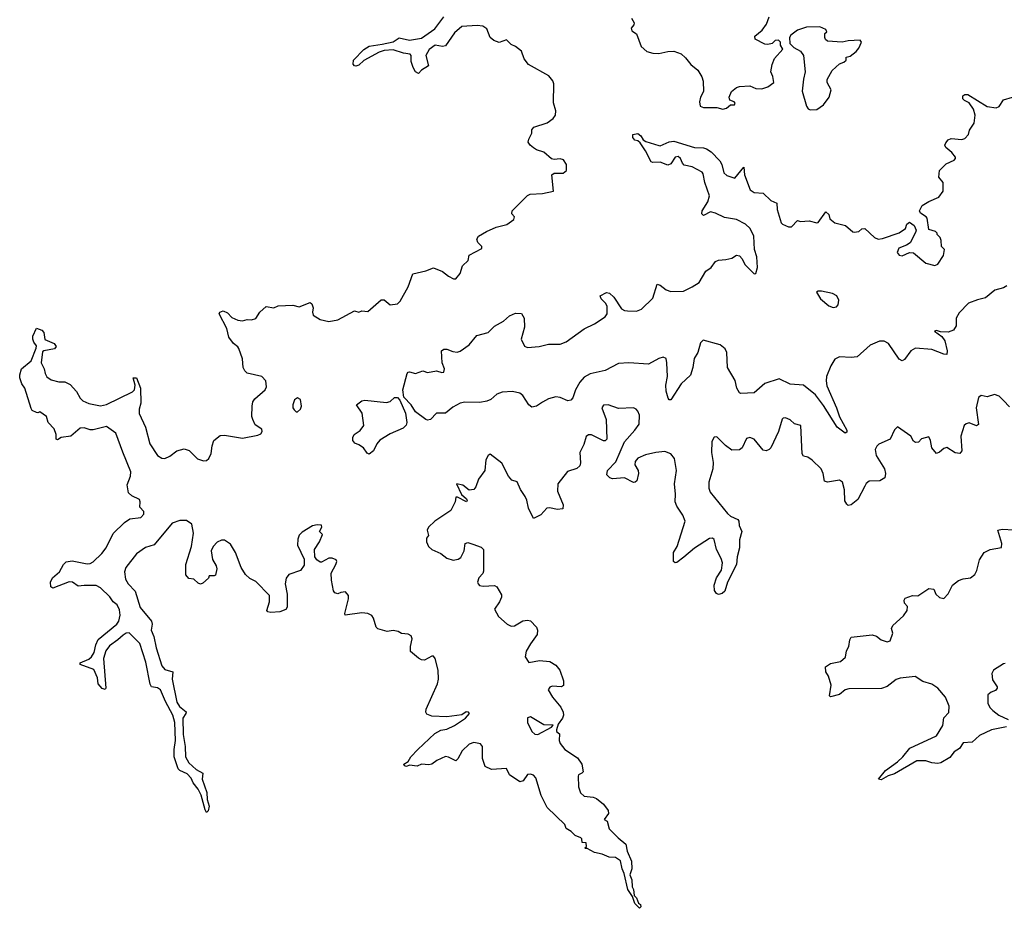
# Model space of a CAD drawing. Extents: x 2029662 to 2246637, y 225654 to 401419.
# Tile 63 of 256: x 2125022 to 2131620, y 288860 to 294815. Entities that reach past the tile are written whole.
import ezdxf

# ---------------------------------------------------------------- set-up
doc = ezdxf.new("R2010")
doc.units = 0

msp = doc.modelspace()

# ---------------------------------------------------------------- linework, layer by layer
at = {"layer": '0CON20XD'}
for points in [[(2126137.4, 290177.4), (2126136.7, 290165), (2126116.2, 290133.8), (2126118.7, 290025), (2126130.9, 289945), (2126133.5, 289875), (2126155, 289834.3), (2126205, 289789.4), (2126248.8, 289765), (2126244.4, 289725), (2126276, 289636), (2126279.1, 289589.1), (2126291.1, 289545), (2126285, 289513.3), (2126275, 289502.5), (2126265, 289520), (2126237.7, 289617.7), (2126217.5, 289657.5), (2126185, 289700.8), (2126172, 289732), (2126145, 289760.6), (2126095, 289782.5), (2126084.6, 289794.6), (2126056.5, 289875), (2126056.9, 289925), (2126067.3, 289985), (2126062.1, 290105), (2126049.7, 290155), (2125999.7, 290245), (2125965.2, 290325.2), (2125946.9, 290336.9), (2125906, 290345), (2125897, 290363), (2125868.8, 290508.8), (2125828, 290635), (2125755, 290705.7), (2125735, 290703.3), (2125715, 290691.5), (2125680.9, 290659.1), (2125625, 290619.4), (2125600, 290585), (2125584.5, 290535), (2125598.8, 290335), (2125595, 290327.5), (2125575, 290333.3), (2125548.8, 290365), (2125544.4, 290405), (2125520.4, 290460.4), (2125427.5, 290495), (2125427.5, 290505), (2125485, 290529.5), (2125504.4, 290545), (2125521.5, 290575), (2125533.4, 290626.6), (2125549.1, 290660.9), (2125673.5, 290765), (2125687.7, 290785), (2125696.7, 290825), (2125690.8, 290860.8), (2125675, 290893.1), (2125649.5, 290915), (2125627.3, 290947.3), (2125565, 291006.9), (2125535, 291023.1), (2125455, 291024.3), (2125415, 291018.6), (2125376.7, 291045), (2125355, 291046.9), (2125245, 291004.4), (2125231.4, 291015), (2125229.6, 291045), (2125242.2, 291075), (2125288.6, 291115), (2125315.6, 291165), (2125335, 291182.2), (2125375, 291187.9), (2125475, 291169.1), (2125495, 291170.9), (2125515, 291181.1), (2125572.7, 291237.3), (2125601.8, 291275), (2125648.1, 291371.9), (2125724, 291446), (2125759.7, 291470.3), (2125835, 291480), (2125855, 291502.5), (2125855, 291520), (2125828.3, 291548.3), (2125830, 291585), (2125825, 291600), (2125775, 291623.3), (2125752, 291645), (2125742.7, 291697.3), (2125764.3, 291755), (2125767.1, 291785), (2125713.1, 291916.9), (2125665.7, 292045), (2125605, 292089.5), (2125515, 292067.3), (2125495, 292067.1), (2125455, 292079.2), (2125426.7, 292076.7), (2125365.9, 292024.1), (2125300, 292015), (2125275, 292000), (2125267.5, 292005), (2125266.7, 292035), (2125253.6, 292073.6), (2125212.5, 292115), (2125202.5, 292155), (2125158.3, 292188.3), (2125145, 292180), (2125135, 292182.5), (2125107, 292197), (2125099.3, 292209.3), (2125056.7, 292345), (2125036.7, 292375), (2125023.3, 292415), (2125022.5, 292435), (2125033.8, 292475), (2125100.5, 292529.5), (2125133.8, 292615), (2125135, 292630), (2125116.2, 292655), (2125110, 292675), (2125110, 292695), (2125135, 292747.5), (2125170, 292735), (2125185, 292720), (2125192, 292672), (2125252.5, 292645), (2125267.5, 292625), (2125255, 292610), (2125185, 292596.7), (2125175, 292590), (2125166.7, 292515), (2125185.9, 292475.9), (2125193.3, 292445), (2125205, 292422.5), (2125232.7, 292402.7), (2125285, 292389.2), (2125325, 292387.5), (2125361.3, 292371.3), (2125403.4, 292323.4), (2125428.3, 292278.3), (2125445, 292262), (2125485, 292244.2), (2125565, 292227.5), (2125605, 292236), (2125779.3, 292320.7), (2125790.8, 292335), (2125796.4, 292366.4), (2125782.5, 292415), (2125805.9, 292415.9), (2125831.2, 292345), (2125834, 292245), (2125823.1, 292205), (2125823.1, 292175), (2125865.6, 292085), (2125893.8, 291973.8), (2125945, 291895.7), (2125975, 291876.9), (2125995.5, 291874.5), (2126028.9, 291891.1), (2126075, 291925.6), (2126125, 291938.9), (2126157.5, 291927.5), (2126215, 291872.5), (2126255, 291859.2), (2126275, 291860.8), (2126290, 291875), (2126305, 291907.5), (2126311.4, 291958.6), (2126324.3, 291995), (2126365, 292028.9), (2126395, 292030), (2126515, 292010.8), (2126619.3, 292030.7), (2126639.3, 292040.7), (2126647.5, 292055), (2126645, 292070), (2126600.7, 292100.7), (2126583.8, 292135), (2126578.8, 292155), (2126579.4, 292225), (2126585.6, 292254.4), (2126597.5, 292275), (2126667.5, 292335), (2126676.7, 292355), (2126672, 292395), (2126645, 292423.8), (2126546.1, 292446.1), (2126531.2, 292461.2), (2126520.8, 292485), (2126515, 292542.5), (2126491.7, 292611.7), (2126483.9, 292623.9), (2126454.3, 292644.3), (2126425, 292686.7), (2126411.4, 292745), (2126358.8, 292845), (2126364.4, 292855.6), (2126385, 292864), (2126415, 292850.8), (2126445, 292820), (2126485, 292802), (2126515, 292796.2), (2126547, 292807), (2126575, 292803.3), (2126605, 292812.5), (2126632.5, 292855), (2126675, 292893.3), (2126725, 292883.3), (2126755, 292896.7), (2126853, 292903), (2126895, 292890), (2126969.3, 292919.3), (2126980.7, 292910.7), (2126988.8, 292885), (2126984, 292855), (2126990, 292835), (2127035, 292806.7), (2127095, 292793.3), (2127155, 292803.8), (2127265, 292863.8), (2127295, 292856.2), (2127316.2, 292863.8), (2127355, 292858.8), (2127445, 292937.5), (2127465, 292937.5), (2127505, 292903.3), (2127555, 292911.2), (2127571.2, 292928.8), (2127625.8, 293025), (2127657.5, 293112.5), (2127745, 293132.5), (2127795, 293152), (2127856.8, 293126.8), (2127895, 293096.7), (2127929.3, 293079.3), (2127945, 293077.5), (2127973.3, 293115), (2127988.8, 293165), (2128028.3, 293201.7), (2128035, 293237.5), (2128118.3, 293281.7), (2128120, 293295), (2128091.7, 293321.7), (2128086.7, 293345), (2128096.7, 293365), (2128150, 293395), (2128215, 293424.3), (2128286.8, 293443.2), (2128333, 293477), (2128337.5, 293495), (2128320, 293515), (2128322.5, 293535), (2128425, 293636.7), (2128443.9, 293646.1), (2128525, 293650), (2128600, 293665), (2128587.5, 293775), (2128604.1, 293785.9), (2128665, 293786.7), (2128687.5, 293805), (2128686.7, 293845), (2128667.5, 293875), (2128645, 293882.5), (2128605, 293878.8), (2128585, 293883.8), (2128535, 293926.7), (2128485, 293943.3), (2128466.4, 293956.4), (2128444.1, 293974.1), (2128430, 293995), (2128433.3, 294015), (2128453.3, 294055), (2128453.6, 294076.4), (2128467.5, 294095), (2128556.4, 294123.6), (2128597.4, 294152.6), (2128614, 294175), (2128615.8, 294205), (2128599.1, 294259.1), (2128602.5, 294385), (2128596, 294405), (2128569.3, 294439.3), (2128432.5, 294515), (2128403.7, 294553.7), (2128384.3, 294605), (2128345.5, 294635.5), (2128315, 294648.8), (2128285, 294680), (2128235, 294662), (2128198.8, 294675), (2128174.3, 294695), (2128153, 294753), (2128125, 294772.5), (2128087, 294777), (2127985, 294768.9), (2127935, 294728.1), (2127875, 294641.2), (2127855, 294635.8), (2127807.5, 294645), (2127765.7, 294615), (2127744.4, 294575), (2127762.5, 294505), (2127715, 294476), (2127695, 294453.8), (2127675, 294466), (2127658.6, 294495), (2127645.8, 294535), (2127645.8, 294575), (2127640, 294585), (2127595, 294591.5), (2127525, 294612.7), (2127465, 294609.1), (2127431.6, 294598.4), (2127328.9, 294541.1), (2127295, 294511.2), (2127275, 294503.8), (2127267, 294507), (2127257.5, 294517.5), (2127258.8, 294545), (2127328, 294615), (2127365, 294637.3), (2127451.1, 294651.1), (2127525, 294667.8), (2127565, 294693.8), (2127635, 294678.1), (2127715, 294691.1), (2127804, 294755), (2127864.2, 294835)], [(2129121.2, 294825), (2129140, 294795), (2129138.3, 294781.7), (2129120.7, 294759.3), (2129125, 294740), (2129155, 294720), (2129186.9, 294635), (2129225, 294602.2), (2129265, 294590.6), (2129305, 294587.8), (2129365, 294602.5), (2129405, 294604.4), (2129455.4, 294585.4), (2129485, 294560), (2129518.8, 294515), (2129566.7, 294476.7), (2129592.7, 294432.7), (2129602.3, 294402.3), (2129603.8, 294335), (2129584.1, 294295.9), (2129576.7, 294265), (2129583.3, 294235), (2129605, 294226.2), (2129695, 294227.1), (2129735, 294216.5), (2129758.5, 294221.5), (2129785, 294243.8), (2129812.5, 294245), (2129816.2, 294255), (2129810, 294265), (2129780, 294275), (2129776.7, 294295), (2129793.3, 294335), (2129825, 294360), (2129845, 294368), (2129915, 294372), (2129955, 294353.3), (2129995, 294350.8), (2130035, 294365.8), (2130076, 294395), (2130070, 294435), (2130056.4, 294466.4), (2130063.8, 294515), (2130081.2, 294555), (2130136.7, 294616.7), (2130120, 294645), (2130120, 294665), (2130107, 294677), (2130085, 294676.7), (2130064.2, 294655.8), (2130035, 294648.6), (2130015, 294651.9), (2129950, 294685), (2129948.8, 294705), (2129997.8, 294745), (2130026.5, 294785), (2130044.3, 294835)], [(2130320.3, 294210.3), (2130365, 294214.4), (2130409.2, 294245), (2130446.2, 294295), (2130460, 294345), (2130432.5, 294395), (2130432.5, 294415), (2130467.5, 294475), (2130515, 294520), (2130545, 294530), (2130560, 294545), (2130560, 294565), (2130588.3, 294571.7), (2130627.7, 294602.3), (2130645.7, 294624.3), (2130662.5, 294665), (2130655, 294677.5), (2130575, 294673.8), (2130533.9, 294663.9), (2130435, 294671.2), (2130421.7, 294681.7), (2130416.7, 294695), (2130418.3, 294721.7), (2130430, 294735), (2130425, 294750), (2130383.6, 294766.4), (2130295, 294766), (2130234, 294745), (2130188.8, 294711.2), (2130180, 294695), (2130182.5, 294655), (2130209.5, 294629.5), (2130255, 294603.8), (2130274, 294575), (2130286.7, 294465), (2130274.2, 294415.8), (2130265.9, 294335.9), (2130294.2, 294235), (2130305, 294218.8), (2130320.3, 294210.3)], [(2131441.3, 292938.7), (2131380, 292915), (2131318.9, 292851.1), (2131297.5, 292815), (2131296.7, 292763.3), (2131280, 292735), (2131245, 292721.8), (2131193.3, 292723.3), (2131165, 292732.5), (2131153, 292727), (2131201.4, 292691.4), (2131222.2, 292662.2), (2131237.8, 292595), (2131235, 292572.5), (2131215, 292572.9), (2131135, 292604.6), (2131025, 292614.3), (2130993.4, 292596.6), (2130951.7, 292538.3), (2130935, 292528.8), (2130915, 292540), (2130844.6, 292644.6), (2130815, 292660), (2130785, 292660.9), (2130721.1, 292635), (2130635, 292555.5), (2130595, 292550.5), (2130515.6, 292555.6), (2130485, 292540), (2130456.9, 292495), (2130429.5, 292425), (2130425.5, 292395), (2130432, 292362), (2130495.4, 292215), (2130515, 292153.8), (2130566, 292065), (2130565, 292050), (2130555, 292043.8), (2130500.8, 292085), (2130409.4, 292229.4), (2130355, 292302.2), (2130275, 292366.7), (2130185, 292372.2), (2130111.7, 292408.3), (2130015, 292377.8), (2129945, 292314.3), (2129855, 292310.8), (2129845.6, 292315.6), (2129826.9, 292345), (2129816.8, 292396.8), (2129764.4, 292485), (2129760, 292585), (2129750.5, 292610.5), (2129716.9, 292636.9), (2129603.4, 292666.6), (2129585, 292649.2), (2129566.4, 292585), (2129542.3, 292545), (2129532.5, 292485), (2129516.4, 292433.6), (2129455.8, 292375), (2129385, 292266.7), (2129375, 292266.7), (2129368.3, 292278.3), (2129355.5, 292325.5), (2129352.5, 292365), (2129362.5, 292425), (2129359.4, 292515), (2129353.8, 292543.8), (2129335, 292553.8), (2129305, 292544.4), (2129235, 292507.3), (2129105, 292514.6), (2129035, 292511.2), (2128944.7, 292465.3), (2128845, 292440.9), (2128805, 292418.6), (2128776.9, 292385), (2128747.8, 292335), (2128728, 292282), (2128715, 292265.8), (2128695, 292260), (2128643.2, 292283.2), (2128615, 292287.3), (2128566, 292274), (2128525, 292251.9), (2128485, 292225.8), (2128455, 292218.8), (2128435, 292233.8), (2128395, 292296.2), (2128375, 292312), (2128325, 292323.1), (2128255, 292319.4), (2128220, 292305), (2128179.4, 292270.6), (2128151.8, 292258.2), (2128105, 292250.3), (2128005, 292252.3), (2127974, 292245), (2127925, 292219.5), (2127875, 292178.1), (2127815, 292178), (2127775, 292136.7), (2127755, 292132.5), (2127745, 292136.7), (2127675, 292187.5), (2127645, 292233.8), (2127595.7, 292285.7), (2127590.5, 292335), (2127620, 292445), (2127625, 292453.8), (2127635, 292456), (2127675.4, 292444.6), (2127725, 292461.2), (2127755, 292450), (2127815, 292462.5), (2127851.7, 292451.7), (2127865, 292453.3), (2127870, 292475), (2127853.3, 292515), (2127850, 292595), (2127865, 292606.7), (2127885, 292606.2), (2127925, 292592), (2127955, 292586.2), (2127975, 292593.8), (2128035, 292637.1), (2128085, 292698), (2128160.9, 292719.1), (2128205, 292762), (2128264.3, 292795.7), (2128305, 292830), (2128345, 292847.5), (2128386.1, 292846.1), (2128404, 292815), (2128406.2, 292755), (2128382.5, 292675), (2128405, 292627.5), (2128425, 292619.2), (2128502.5, 292625), (2128565, 292641.8), (2128645, 292641.8), (2128685, 292655.4), (2128805, 292743.6), (2128874, 292776), (2128945, 292823.3), (2128958, 292845), (2128958.1, 292895), (2128948.6, 292915), (2128918.6, 292945), (2128913.3, 292965), (2128955, 292986), (2128975, 292982), (2129002.9, 292955), (2129055, 292878.1), (2129075, 292866.5), (2129095, 292863.6), (2129155, 292862.1), (2129190, 292875), (2129265, 292950), (2129295, 293043.3), (2129315, 293036), (2129355, 293004.4), (2129385, 292994.5), (2129470, 292995), (2129528.5, 293025), (2129576, 293055), (2129621.1, 293128.9), (2129655, 293154.2), (2129685, 293194), (2129705.8, 293204.2), (2129755, 293207.1), (2129795, 293218), (2129825, 293236.2), (2129845, 293233.3), (2129862.7, 293212.7), (2129880.8, 293175), (2129945, 293111.2), (2129955, 293113.3), (2129967.5, 293155), (2129962.2, 293225), (2129945.6, 293275), (2129941.1, 293365), (2129918.2, 293415), (2129886.9, 293445), (2129826.6, 293476.6), (2129745, 293489.5), (2129685, 293519.6), (2129652.5, 293527.5), (2129605, 293503.8), (2129594, 293515), (2129596, 293535), (2129634.5, 293595), (2129645.5, 293635), (2129612.7, 293725), (2129603.2, 293783.2), (2129595, 293794), (2129528.8, 293828.8), (2129475, 293840), (2129463, 293853), (2129450, 293885), (2129435, 293898), (2129414, 293895), (2129385, 293850), (2129365, 293840), (2129315, 293860), (2129265, 293858.8), (2129255, 293863.3), (2129216.7, 293936.7), (2129179.2, 293989.2), (2129165, 294002.5), (2129145, 294007.5), (2129130, 294025), (2129130, 294045), (2129165, 294053.3), (2129185, 294036.7), (2129200.8, 294010.8), (2129219.1, 293999.1), (2129305, 293972.5), (2129315, 293970.8), (2129375, 293997.5), (2129405, 294001.9), (2129545, 293958.6), (2129605, 293955.6), (2129625, 293949.2), (2129655, 293930.8), (2129715, 293869.2), (2129727.9, 293845), (2129741.2, 293788.8), (2129760.8, 293770.8), (2129815, 293752.5), (2129875, 293827.5), (2129878.6, 293775), (2129918, 293675), (2129945, 293657.1), (2130005, 293652.5), (2130055, 293604.2), (2130095, 293586.7), (2130097.7, 293542.3), (2130124.4, 293455), (2130135, 293444.3), (2130175, 293426.7), (2130195, 293427.5), (2130235, 293470), (2130255, 293462.5), (2130311.7, 293468.3), (2130365, 293453.3), (2130373.6, 293456.4), (2130425, 293527.5), (2130445, 293510), (2130450.7, 293480.7), (2130484.1, 293454.1), (2130555.6, 293435.6), (2130604.2, 293394.2), (2130615, 293391.2), (2130645, 293396.7), (2130666.4, 293413.6), (2130685, 293416.7), (2130750, 293355), (2130775, 293344.2), (2130805, 293348), (2130915, 293386.7), (2130957.5, 293415), (2130967.5, 293445), (2130985, 293457.5), (2131017, 293437), (2131030, 293405), (2131025, 293390), (2130989.7, 293320.3), (2130965, 293303.3), (2130913.3, 293285), (2130903.3, 293255), (2130915, 293236.7), (2130935, 293232), (2130985, 293254), (2131012.7, 293252.7), (2131095, 293184.2), (2131155, 293168.8), (2131175, 293176.7), (2131212.5, 293235), (2131220, 293275), (2131200, 293295), (2131197.5, 293335), (2131190, 293355), (2131170, 293375), (2131170, 293385), (2131160, 293395), (2131115, 293410), (2131102.5, 293485), (2131097.5, 293495), (2131058.8, 293518.8), (2131052.5, 293535), (2131070.7, 293569.3), (2131115, 293597.1), (2131182.5, 293625), (2131210, 293665), (2131210, 293725), (2131180.7, 293760.7), (2131186.7, 293805), (2131231.4, 293848.6), (2131285, 293873.3), (2131293.3, 293885), (2131293.3, 293895), (2131269.2, 293925), (2131227.9, 293957.9), (2131222.5, 293975), (2131229.1, 293990.9), (2131245, 294011.2), (2131265, 294019.2), (2131335, 294013.1), (2131355, 294018.8), (2131380, 294045), (2131386.7, 294075), (2131417.7, 294122.3), (2131424, 294175), (2131414, 294215), (2131385, 294257.5), (2131354, 294274), (2131343.3, 294285), (2131343.3, 294305), (2131355, 294313.3), (2131375, 294313.3), (2131505, 294232.9), (2131565, 294223.8), (2131585, 294233.3), (2131615, 294277.5), (2131675, 294296.2)], [(2131637.7, 293032.3), (2131615, 293018.9), (2131557.9, 293002.1), (2131495, 292951.8), (2131441.3, 292938.7)], [(2130473.6, 292886.4), (2130495, 292890), (2130507.5, 292905), (2130512.5, 292935), (2130497.5, 292965), (2130469.7, 292979.7), (2130395, 292996.2), (2130373.8, 292996.2), (2130361.7, 292988.3), (2130388.8, 292945), (2130445, 292898), (2130473.6, 292886.4)], [(2131615, 292263.3), (2131585, 292291.2), (2131555, 292303.8), (2131505, 292288.8), (2131465, 292296.2), (2131447.7, 292282.3), (2131431.4, 292215), (2131448, 292102), (2131435, 292093.8), (2131385, 292112.5), (2131365, 292107.5), (2131350.8, 292095), (2131329.4, 292025), (2131335.7, 291925), (2131322, 291908), (2131292.1, 291912.1), (2131235, 291948), (2131215, 291941.2), (2131185, 291916), (2131165, 291908), (2131134, 291945), (2131126.7, 291995), (2131115, 292020), (2131065, 292006.2), (2131045, 291983.3), (2131025, 291982.5), (2131011.7, 291991.7), (2130993.3, 292025), (2130903.9, 292086.1), (2130884.3, 292065.7), (2130856.2, 292005), (2130780.3, 291969.7), (2130765, 291956.2), (2130755.5, 291935), (2130761.6, 291895), (2130818.5, 291805), (2130824.4, 291775), (2130819.2, 291745), (2130785.6, 291724.4), (2130715, 291721.9), (2130695, 291707.1), (2130685, 291688.8), (2130639.6, 291600.4), (2130595, 291563.3), (2130575, 291560), (2130565, 291567.5), (2130551.1, 291591.1), (2130549.1, 291665), (2130535, 291716.7), (2130515, 291728.8), (2130436, 291716), (2130415, 291723.3), (2130405.8, 291775), (2130392.9, 291805), (2130333.4, 291863.4), (2130303, 291883), (2130275, 291891.2), (2130265.8, 291905), (2130255.9, 292095.9), (2130215, 292105.8), (2130185, 292133.1), (2130155, 292146.7), (2130137.5, 292145), (2130131.8, 292138.2), (2130107.1, 292055), (2130056.2, 291945), (2130045, 291933.8), (2130025, 291926.7), (2130005, 291930), (2129945, 292003.3), (2129915, 292016.2), (2129892.1, 292007.9), (2129864.1, 291945.9), (2129845, 291933.3), (2129795, 291930), (2129751.7, 291961.7), (2129695, 292020), (2129675, 292016.7), (2129661.2, 291988.8), (2129658.6, 291915), (2129668.7, 291848.7), (2129667.5, 291805), (2129640, 291715), (2129640, 291675), (2129649.4, 291649.4), (2129765.3, 291505.3), (2129785, 291487.8), (2129835, 291465.8), (2129840.8, 291455), (2129843.1, 291425), (2129860.8, 291385), (2129845, 291330), (2129846, 291275), (2129830.8, 291215), (2129825.6, 291164.4), (2129766.2, 291045), (2129746.7, 290985), (2129730.7, 290969.3), (2129705, 290962.5), (2129690.7, 290970.7), (2129679.3, 290989.3), (2129676.2, 291025), (2129691.9, 291075), (2129724.7, 291125.3), (2129731.1, 291175), (2129722.9, 291205), (2129692.1, 291265), (2129675, 291331.2), (2129665, 291341.2), (2129645, 291338), (2129545, 291273.3), (2129473.3, 291213.3), (2129425, 291177.5), (2129414.3, 291174.3), (2129402.5, 291185), (2129404.6, 291245.4), (2129427.5, 291285), (2129481.4, 291455), (2129465.6, 291495), (2129425.4, 291555), (2129414.1, 291585), (2129416.8, 291635), (2129410.3, 291705), (2129424.6, 291795), (2129410.5, 291875), (2129385, 291905.8), (2129345, 291920.6), (2129285.6, 291915.6), (2129215, 291898.5), (2129164.1, 291875.9), (2129146.9, 291855), (2129145, 291832.5), (2129167.1, 291795), (2129169.2, 291775), (2129158, 291725), (2129146.7, 291715), (2129135, 291714), (2129075, 291744.2), (2128995, 291738), (2128975.9, 291745.9), (2128956.7, 291765), (2128961.2, 291795), (2129017.4, 291852.6), (2129074.7, 291985.3), (2129145.4, 292065), (2129172.7, 292105), (2129175.5, 292165), (2129165, 292191.2), (2129154.5, 292204.5), (2129135, 292214.3), (2129035, 292210.5), (2128965, 292234), (2128935, 292231.2), (2128924, 292215), (2128951.4, 292135), (2128956, 292005), (2128945, 291993.8), (2128935, 291993.3), (2128855, 292032), (2128835, 292032), (2128817.7, 292022.3), (2128801.7, 291968.3), (2128776, 291915), (2128780, 291845), (2128775.7, 291824.3), (2128755, 291808), (2128692.7, 291787.3), (2128629.4, 291705), (2128627.1, 291655), (2128664.2, 291565), (2128661.7, 291538.3), (2128625, 291533.8), (2128575, 291543.8), (2128555, 291541.2), (2128515, 291498), (2128465, 291472.5), (2128431.3, 291541.3), (2128421.9, 291595), (2128410.6, 291620.6), (2128377.6, 291667.6), (2128355, 291717.5), (2128320.3, 291730.3), (2128297.1, 291755), (2128252.4, 291842.4), (2128175, 291902.5), (2128162.5, 291895), (2128146.2, 291865), (2128139.2, 291795), (2128096.7, 291735), (2128080, 291685), (2128065, 291667.5), (2128035, 291662.5), (2127992.5, 291695), (2127950, 291705), (2127983.6, 291633.6), (2128016.2, 291605), (2128021.2, 291595), (2128017.5, 291585), (2127955.6, 291615.6), (2127944, 291616), (2127941.2, 291585), (2127912.5, 291525), (2127805, 291454.3), (2127761.2, 291415), (2127753.3, 291395), (2127761.7, 291358.3), (2127748.3, 291341.7), (2127747.5, 291315), (2127762.5, 291285), (2127783.9, 291263.9), (2127845, 291237.1), (2127885, 291207.1), (2127926.8, 291193.2), (2127960.9, 291199.1), (2127978.7, 291211.3), (2128000, 291255), (2128006.7, 291305), (2128025, 291310.8), (2128059.7, 291299.7), (2128115, 291281.2), (2128131.2, 291265), (2128130.7, 291119.3), (2128126.1, 291103.9), (2128100, 291075), (2128090, 291045), (2128093.9, 291033.9), (2128104.1, 291024.1), (2128128.3, 291018.3), (2128205, 291023.8), (2128220, 291015), (2128250, 290960), (2128250, 290945), (2128236.8, 290913.2), (2128203.3, 290865), (2128230.8, 290815), (2128288, 290765), (2128315, 290751.4), (2128337.6, 290752.4), (2128395, 290786), (2128425, 290792), (2128445, 290786), (2128486, 290745), (2128492.5, 290725), (2128490, 290695), (2128445, 290633.3), (2128417.3, 290582.7), (2128410, 290545), (2128435, 290507.5), (2128505, 290520), (2128575, 290513.3), (2128615, 290488.8), (2128641.2, 290455), (2128666.2, 290385), (2128667.5, 290352.5), (2128653.9, 290343.9), (2128590.7, 290349.3), (2128575, 290342.5), (2128563.3, 290325), (2128593.8, 290275), (2128648.7, 290208.7), (2128664, 290175), (2128666.7, 290155), (2128660, 290135), (2128630, 290095), (2128620, 290055), (2128620, 290045), (2128639.3, 290029.3), (2128637.5, 289985), (2128643.3, 289965), (2128675, 289923.8), (2128759.5, 289869.5), (2128790, 289825), (2128797.5, 289775), (2128790, 289765), (2128767.5, 289755), (2128763.8, 289745), (2128766.1, 289673.9), (2128780.8, 289635), (2128805, 289611.9), (2128865, 289603.8), (2128887.5, 289595), (2128935, 289557.5), (2128966.7, 289515), (2128967.5, 289495), (2128940, 289455), (2128960, 289445), (2128973, 289393), (2129031.7, 289331.7), (2129085, 289290), (2129093.6, 289243.6), (2129122, 289175), (2129123.3, 289125), (2129111.2, 289085), (2129125, 289050), (2129126, 289005), (2129136, 288985), (2129140, 288945), (2129155, 288930), (2129170, 288895), (2129182.5, 288885), (2129185, 288870), (2129175, 288860), (2129145, 288892.5), (2129128.3, 288938.3), (2129096.7, 288985), (2129073.8, 289093.8), (2129060, 289125), (2129048, 289178), (2129015, 289201.2), (2128973, 289203), (2128925, 289223.3), (2128875, 289233.8), (2128825, 289260), (2128815, 289260), (2128810, 289265), (2128820, 289275), (2128818.3, 289298.3), (2128791.7, 289301.7), (2128790, 289325), (2128783, 289333), (2128745, 289348.6), (2128717.5, 289375), (2128684.5, 289394.5), (2128675, 289421.2), (2128556.7, 289535), (2128516.8, 289616.8), (2128480.8, 289735), (2128465, 289752.5), (2128445, 289759.2), (2128425, 289756.2), (2128395.9, 289714.1), (2128375, 289706.7), (2128303.6, 289753.6), (2128285, 289797.5), (2128185, 289790), (2128140.5, 289810.5), (2128124.3, 289864.3), (2128123.8, 289945), (2128111.2, 289961.2), (2128065, 289972), (2128035, 289959.2), (2127988, 289915), (2127958.8, 289861.2), (2127945, 289847.5), (2127895, 289873.3), (2127875, 289876.7), (2127818.8, 289851.2), (2127785, 289826.7), (2127765, 289821.2), (2127715, 289827.1), (2127685, 289812), (2127635, 289820), (2127615, 289810), (2127600, 289815), (2127597.5, 289825), (2127626.4, 289843.6), (2127643.3, 289875), (2127690, 289925), (2127805, 290031.2), (2127845, 290053.8), (2127885, 290060), (2127936.7, 290085), (2128010, 290135), (2128036.7, 290165), (2128030, 290175), (2128015, 290176.2), (2127985, 290156.7), (2127885, 290144), (2127785, 290147.5), (2127751.1, 290161.1), (2127744.2, 290175), (2127746.9, 290195), (2127821.4, 290365), (2127828.6, 290395), (2127825.8, 290455.8), (2127806, 290535), (2127795, 290550), (2127785, 290550), (2127735.9, 290524.1), (2127715, 290526), (2127695, 290536), (2127641.2, 290581.2), (2127642, 290615), (2127653.3, 290665), (2127646.7, 290685), (2127625, 290696.7), (2127582, 290702), (2127557.5, 290715), (2127525, 290721.2), (2127484.1, 290714.1), (2127422.9, 290732.9), (2127412, 290745), (2127394, 290805), (2127381.4, 290821.4), (2127355, 290835.8), (2127315, 290839.4), (2127203.3, 290825), (2127200.8, 290835), (2127226.1, 290933.9), (2127225, 290956.7), (2127205, 290980), (2127175, 290977.1), (2127155, 290968), (2127133.4, 290973.4), (2127125, 290987.5), (2127111.7, 291058.3), (2127109.2, 291105), (2127140, 291165), (2127146.7, 291185), (2127142.5, 291195), (2127116.1, 291206.1), (2127095, 291206.2), (2127045, 291180), (2127035, 291180), (2127012.5, 291195), (2127001.2, 291215), (2126998.8, 291265), (2127032.5, 291315), (2127052.5, 291365), (2127032.5, 291385), (2127047.5, 291415), (2127045, 291427.5), (2127015, 291430), (2126985, 291423.8), (2126915, 291381.2), (2126895, 291360), (2126886.2, 291335), (2126883.9, 291293.9), (2126928.8, 291198.8), (2126929.7, 291160.3), (2126905, 291123.8), (2126825, 291096.7), (2126807.7, 291072.3), (2126801.2, 291035), (2126815.8, 290965), (2126815, 290877.5), (2126805, 290863.3), (2126765, 290846.7), (2126705, 290842.5), (2126685, 290847.5), (2126677.5, 290855), (2126695.7, 290914.3), (2126695.6, 290955.6), (2126605, 291049.2), (2126565, 291069.2), (2126535, 291096), (2126505.7, 291145), (2126467.5, 291245), (2126435, 291300), (2126395, 291326.7), (2126375, 291326.7), (2126345, 291313.3), (2126320, 291285), (2126306, 291255), (2126315, 291197.5), (2126340, 291155), (2126344, 291135), (2126335, 291092.5), (2126325, 291087.5), (2126291.7, 291088.3), (2126288.3, 291071.7), (2126250.7, 291039.3), (2126235, 291033.3), (2126219.3, 291039.3), (2126190, 291065), (2126155, 291071.2), (2126136.2, 291095), (2126136.9, 291165), (2126174.5, 291285), (2126187.5, 291375), (2126175.6, 291435), (2126140.9, 291459.1), (2126095, 291460), (2126045, 291441.1), (2125923.8, 291296.2), (2125865, 291277.3), (2125805.7, 291235), (2125733.1, 291145), (2125724.3, 291115), (2125731.4, 291065), (2125750, 291035), (2125795.7, 290985.7), (2125828.9, 290875), (2125906.8, 290785), (2125910.8, 290765), (2125903.6, 290725), (2125921.4, 290681.4), (2125936.8, 290605), (2125975, 290486), (2125995, 290460.5), (2126048.8, 290445), (2126043.4, 290395), (2126075, 290242), (2126093.1, 290213.1), (2126137.4, 290177.4)], [(2127365, 291904), (2127350.6, 291910.6), (2127326.2, 291945), (2127295, 291967.1), (2127267.5, 291977.5), (2127255.8, 291995.8), (2127254, 292015), (2127263.3, 292035), (2127305, 292061.2), (2127328, 292095), (2127318.3, 292178.3), (2127280, 292235), (2127315, 292260), (2127335, 292266.2), (2127481.2, 292248.8), (2127505, 292257.1), (2127535, 292283.6), (2127555, 292282.3), (2127569.6, 292265), (2127608.5, 292178.5), (2127616.7, 292115), (2127612.4, 292097.6), (2127592.4, 292077.6), (2127505, 292040.8), (2127435, 291997.5), (2127415, 291973.8), (2127392.5, 291925), (2127365, 291904)], [(2126885, 292187.5), (2126903.3, 292205), (2126911.2, 292225), (2126905, 292270), (2126885, 292280), (2126865, 292267.5), (2126853.3, 292235), (2126853.3, 292215), (2126861.7, 292201.7), (2126875, 292187.5), (2126885, 292187.5)], [(2131655, 292220), (2131615, 292263.3)], [(2131635, 290076.7), (2131535, 290055.7), (2131455, 290018.9), (2131405, 289974.4), (2131345, 289970), (2131319.1, 289930.9), (2131285, 289908.8), (2131255, 289870), (2131194.3, 289835.7), (2131175, 289830.8), (2131135, 289834), (2131095, 289849.2), (2131035, 289849.2), (2130885, 289760.8), (2130842.1, 289747.9), (2130795, 289722), (2130777.5, 289725), (2130825, 289784), (2130905, 289840.8), (2130941.4, 289875), (2130986.2, 289933.8), (2131165.7, 290015), (2131207.3, 290085), (2131214.3, 290135.7), (2131248.3, 290171.7), (2131250, 290215), (2131225.8, 290275), (2131175, 290336.2), (2131135, 290361.4), (2131075, 290380), (2131022.7, 290412.7), (2130921.4, 290401.4), (2130896.5, 290393.5), (2130835, 290346), (2130797.8, 290332.2), (2130578.8, 290331.2), (2130555, 290323.3), (2130515, 290293.8), (2130455, 290277.5), (2130450, 290285), (2130461.2, 290355), (2130443.3, 290415), (2130424, 290445), (2130421.2, 290478.8), (2130455, 290500), (2130522.5, 290515), (2130556.4, 290543.6), (2130562.5, 290585), (2130578.8, 290615), (2130585, 290660), (2130595, 290676.7), (2130735, 290693.3), (2130763.6, 290683.6), (2130795, 290660), (2130835, 290646.7), (2130855, 290652.5), (2130872.5, 290705), (2130863.3, 290735), (2130872.5, 290755), (2130945, 290820), (2130970, 290855), (2130971.7, 290881.7), (2130952.5, 290905), (2130950, 290925), (2130955, 290937.5), (2131005, 290956.7), (2131040, 290955), (2131115, 291002.5), (2131148.3, 290998.3), (2131162.5, 290965), (2131185, 290942.5), (2131215, 290936.7), (2131245, 290966.7), (2131272.5, 291025), (2131313.6, 291056.4), (2131345, 291068.5), (2131394.5, 291075.5), (2131423.6, 291096.4), (2131437, 291123), (2131453.5, 291195), (2131485.7, 291244.3), (2131525.9, 291264.1), (2131602, 291278), (2131603.5, 291305), (2131576.2, 291395), (2131605, 291401.8), (2131684, 291396)], [(2131625, 290500), (2131615, 290497.5), (2131547.5, 290455), (2131537, 290433), (2131540.7, 290390.7), (2131572.5, 290345), (2131572.5, 290335), (2131560.7, 290319.3), (2131531.7, 290308.3), (2131509.3, 290290.7), (2131510, 290235), (2131524.3, 290205), (2131544, 290185), (2131584.5, 290154.5), (2131646.7, 290125)], [(2128495, 290024.5), (2128586.1, 290073.9), (2128598.3, 290088.3), (2128535, 290090), (2128445, 290142.5), (2128425, 290137.5), (2128424.2, 290105), (2128454, 290045), (2128475, 290026), (2128495, 290024.5)]]:
    msp.add_lwpolyline(points, dxfattribs=at)

doc.saveas('drawing.dxf')
